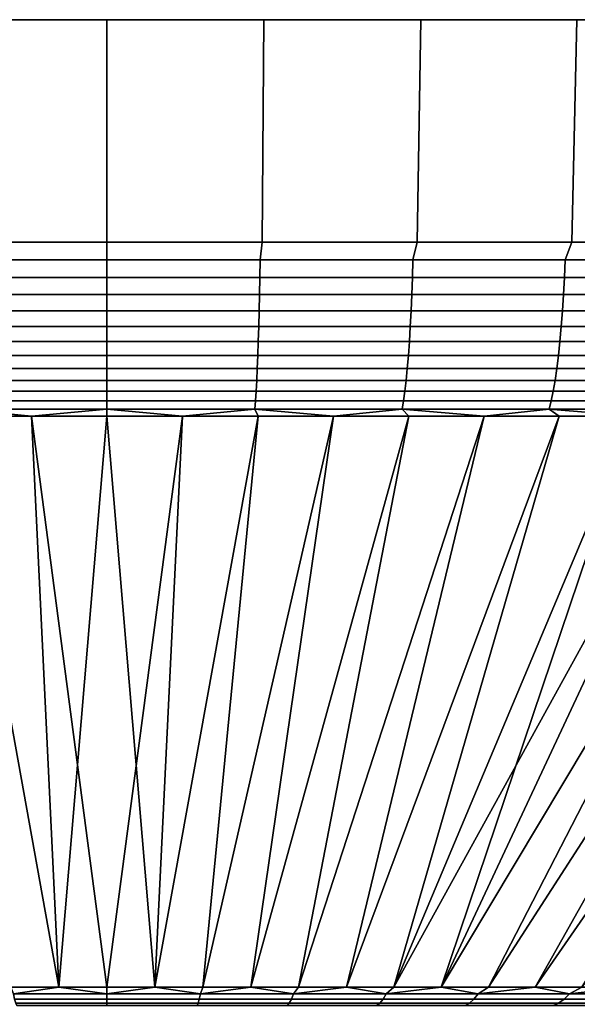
# Model space of a CAD drawing. Header units: metres. Extents: x -109 to 109, y -342 to 66.
# Tile 246 of 256: x 75.73 to 80.65, y 57.42 to 66.1. Entities that reach past the tile are written whole.
import ezdxf

# ---------------------------------------------------------------- set-up
doc = ezdxf.new("R2010")
doc.units = ezdxf.units.M
doc.layers.add('solid_K_24_62_16_000B91', color=7, linetype='CONTINUOUS')

msp = doc.modelspace()

# ---------------------------------------------------------------- linework, layer by layer
at = {"layer": 'solid_K_24_62_16_000B91'}
for points in [[(73.734184, 66.099998, -32.054691), (75.115829, 66.099998, 32.144005), (76.5, 66.099998, 32.173794), (75.115829, 66.099998, -32.144005)], [(75.130699, 64.137161, 31.798223), (76.5, 64.137161, 31.827694), (76.5, 66.099998, 32.173794), (75.115829, 66.099998, 32.144005)], [(77.884171, 66.099998, 32.144005), (76.5, 66.099998, -32.173794), (75.115829, 66.099998, -32.144005), (76.5, 66.099998, 32.173794)], [(76.5, 64.137161, -31.827694), (75.130699, 64.137161, -31.798223), (75.115829, 66.099998, -32.144005), (76.5, 66.099998, -32.173794)], [(76.5, 64.137161, 31.827694), (77.869301, 64.137161, 31.798223), (77.884171, 66.099998, 32.144005), (76.5, 66.099998, 32.173794)], [(79.265816, 66.099998, 32.054691), (77.884171, 66.099998, -32.144005), (76.5, 66.099998, -32.173794), (77.884171, 66.099998, 32.144005)], [(77.869301, 64.137161, -31.798223), (76.5, 64.137161, -31.827694), (76.5, 66.099998, -32.173794), (77.884171, 66.099998, -32.144005)], [(79.236069, 64.137161, -31.709871), (77.869301, 64.137161, -31.798223), (77.884171, 66.099998, -32.144005), (79.265816, 66.099998, -32.054691)], [(77.869301, 64.137161, 31.798223), (79.236061, 64.137161, 31.709873), (79.265816, 66.099998, 32.054691), (77.884171, 66.099998, 32.144005)], [(80.642342, 66.099998, 31.906019), (79.265816, 66.099998, -32.054691), (77.884171, 66.099998, -32.144005), (79.265816, 66.099998, 32.054691)], [(79.236061, 64.137161, 31.709873), (80.597763, 64.137161, 31.562801), (80.642342, 66.099998, 31.906019), (79.265816, 66.099998, 32.054691)], [(80.597763, 64.137161, -31.562801), (79.236069, 64.137161, -31.709871), (79.265816, 66.099998, -32.054691), (80.642342, 66.099998, -31.906019)], [(82.011131, 66.099998, 31.698273), (80.642342, 66.099998, -31.906019), (79.265816, 66.099998, -32.054691), (80.642342, 66.099998, 31.906019)], [(81.951866, 64.137161, -31.357283), (80.597763, 64.137161, -31.562801), (80.642342, 66.099998, -31.906019), (82.011131, 66.099998, -31.698273)], [(80.597763, 64.137161, 31.562801), (81.951866, 64.137161, 31.357283), (82.011131, 66.099998, 31.698273), (80.642342, 66.099998, 31.906019)], [(83.369774, 66.099998, 31.43182), (82.011131, 66.099998, -31.698273), (80.642342, 66.099998, -31.906019), (82.011131, 66.099998, 31.698273)], [(76.5, 63.979797, -31.79336), (75.150635, 63.98151, -31.76516), (75.130699, 64.137161, -31.798223), (76.5, 64.137161, -31.827694)], [(75.150635, 63.98151, 31.76516), (76.5, 63.98151, 31.793806), (76.5, 64.137161, 31.827694), (75.130699, 64.137161, 31.798223)], [(77.849365, 63.98151, -31.76516), (76.5, 63.979797, -31.79336), (76.5, 64.137161, -31.827694), (77.869301, 64.137161, -31.798223)], [(76.5, 63.98151, 31.793806), (77.849365, 63.98151, 31.76516), (77.869301, 64.137161, 31.798223), (76.5, 64.137161, 31.827694)], [(77.849365, 63.98151, -31.76516), (77.869301, 64.137161, -31.798223), (79.236069, 64.137161, -31.709871), (79.196304, 63.98151, -31.67927)], [(77.849365, 63.98151, 31.76516), (79.196304, 63.98151, 31.67927), (79.236061, 64.137161, 31.709873), (77.869301, 64.137161, 31.798223)], [(79.196304, 63.98151, -31.67927), (79.236069, 64.137161, -31.709871), (80.597763, 64.137161, -31.562801), (80.538383, 63.98151, -31.536291)], [(79.196304, 63.98151, 31.67927), (80.538383, 63.98151, 31.536291), (80.597763, 64.137161, 31.562801), (79.236061, 64.137161, 31.709873)], [(80.538383, 63.98151, -31.536291), (80.597763, 64.137161, -31.562801), (81.951866, 64.137161, -31.357283), (81.873177, 63.98151, -31.336481)], [(80.538383, 63.98151, 31.536291), (81.873177, 63.98151, 31.336481), (81.951866, 64.137161, 31.357283), (80.597763, 64.137161, 31.562801)], [(75.150635, 63.98151, -31.76516), (76.5, 63.979797, -31.79336), (76.5, 63.825706, -31.746477), (75.152618, 63.827229, -31.718401)], [(76.5, 63.98151, 31.793806), (75.150635, 63.98151, 31.76516), (75.152618, 63.827229, 31.718401), (76.5, 63.827229, 31.747007)], [(77.847382, 63.827229, -31.718401), (76.5, 63.825706, -31.746477), (76.5, 63.979797, -31.79336), (77.849365, 63.98151, -31.76516)], [(77.849365, 63.98151, 31.76516), (76.5, 63.98151, 31.793806), (76.5, 63.827229, 31.747007), (77.847382, 63.827229, 31.718401)], [(79.196304, 63.98151, 31.67927), (77.849365, 63.98151, 31.76516), (77.847382, 63.827229, 31.718401), (79.192337, 63.827229, 31.632637)], [(77.849365, 63.98151, -31.76516), (79.196304, 63.98151, -31.67927), (79.192337, 63.827229, -31.632637), (77.847382, 63.827229, -31.718401)], [(80.538383, 63.98151, 31.536291), (79.196304, 63.98151, 31.67927), (79.192337, 63.827229, 31.632637), (80.532433, 63.827229, 31.48987)], [(79.196304, 63.98151, -31.67927), (80.538383, 63.98151, -31.536291), (80.532433, 63.827229, -31.48987), (79.192337, 63.827229, -31.632637)], [(81.873177, 63.98151, 31.336481), (80.538383, 63.98151, 31.536291), (80.532433, 63.827229, 31.48987), (81.865273, 63.827229, 31.290356)], [(80.538383, 63.98151, -31.536291), (81.873177, 63.98151, -31.336481), (81.865273, 63.827229, -31.290356), (80.532433, 63.827229, -31.48987)], [(75.152618, 63.827229, -31.718401), (76.5, 63.825706, -31.746477), (76.5, 63.677216, -31.687931), (75.155128, 63.677216, -31.65938)], [(76.5, 63.827229, 31.747007), (75.152618, 63.827229, 31.718401), (75.155128, 63.677216, 31.65938), (76.5, 63.677216, 31.687931)], [(77.844872, 63.677216, -31.65938), (76.5, 63.677216, -31.687931), (76.5, 63.825706, -31.746477), (77.847382, 63.827229, -31.718401)], [(77.847382, 63.827229, 31.718401), (76.5, 63.827229, 31.747007), (76.5, 63.677216, 31.687931), (77.844872, 63.677216, 31.65938)], [(79.192337, 63.827229, 31.632637), (77.847382, 63.827229, 31.718401), (77.844872, 63.677216, 31.65938), (79.187325, 63.677216, 31.573776)], [(77.847382, 63.827229, -31.718401), (79.192337, 63.827229, -31.632637), (79.187325, 63.677216, -31.573776), (77.844872, 63.677216, -31.65938)], [(80.532433, 63.827229, 31.48987), (79.192337, 63.827229, 31.632637), (79.187325, 63.677216, 31.573776), (80.524933, 63.677216, 31.431273)], [(79.192337, 63.827229, -31.632637), (80.532433, 63.827229, -31.48987), (80.524933, 63.677216, -31.431273), (79.187325, 63.677216, -31.573776)], [(81.865273, 63.827229, 31.290356), (80.532433, 63.827229, 31.48987), (80.524933, 63.677216, 31.431273), (81.855286, 63.677216, 31.23213)], [(80.532433, 63.827229, -31.48987), (81.865273, 63.827229, -31.290356), (81.855286, 63.677216, -31.23213), (80.524933, 63.677216, -31.431273)], [(75.155128, 63.677216, -31.65938), (76.5, 63.677216, -31.687931), (76.5, 63.532452, -31.616966), (75.158134, 63.532452, -31.588478)], [(76.5, 63.677216, 31.687931), (75.155128, 63.677216, 31.65938), (75.158134, 63.532452, 31.588478), (76.5, 63.532452, 31.616966)], [(77.841866, 63.532452, -31.588478), (76.5, 63.532452, -31.616966), (76.5, 63.677216, -31.687931), (77.844872, 63.677216, -31.65938)], [(77.844872, 63.677216, 31.65938), (76.5, 63.677216, 31.687931), (76.5, 63.532452, 31.616966), (77.841866, 63.532452, 31.588478)], [(79.187325, 63.677216, 31.573776), (77.844872, 63.677216, 31.65938), (77.841866, 63.532452, 31.588478), (79.181305, 63.532452, 31.503065)], [(77.844872, 63.677216, -31.65938), (79.187325, 63.677216, -31.573776), (79.181305, 63.532452, -31.503065), (77.841866, 63.532452, -31.588478)], [(80.524933, 63.677216, 31.431273), (79.187325, 63.677216, 31.573776), (79.181305, 63.532452, 31.503065), (80.515915, 63.532452, 31.360882)], [(79.187325, 63.677216, -31.573776), (80.524933, 63.677216, -31.431273), (80.515915, 63.532452, -31.360882), (79.181305, 63.532452, -31.503065)], [(81.855286, 63.677216, 31.23213), (80.524933, 63.677216, 31.431273), (80.515915, 63.532452, 31.360882), (81.843292, 63.532452, 31.162184)], [(80.524933, 63.677216, -31.431273), (81.855286, 63.677216, -31.23213), (81.843292, 63.532452, -31.162184), (80.515915, 63.532452, -31.360882)], [(75.158134, 63.532452, -31.588478), (76.5, 63.532452, -31.616966), (76.5, 63.393871, -31.534571), (75.161636, 63.393871, -31.506157)], [(76.5, 63.532452, 31.616966), (75.158134, 63.532452, 31.588478), (75.161636, 63.393871, 31.506157), (76.5, 63.393871, 31.534571)], [(77.838364, 63.393871, -31.506157), (76.5, 63.393871, -31.534571), (76.5, 63.532452, -31.616966), (77.841866, 63.532452, -31.588478)], [(77.841866, 63.532452, 31.588478), (76.5, 63.532452, 31.616966), (76.5, 63.393871, 31.534571), (77.838364, 63.393871, 31.506157)], [(79.181305, 63.532452, 31.503065), (77.841866, 63.532452, 31.588478), (77.838364, 63.393871, 31.506157), (79.174316, 63.393871, 31.420967)], [(77.841866, 63.532452, -31.588478), (79.181305, 63.532452, -31.503065), (79.174316, 63.393871, -31.420967), (77.838364, 63.393871, -31.506157)], [(80.515915, 63.532452, 31.360882), (79.181305, 63.532452, 31.503065), (79.174316, 63.393871, 31.420967), (80.505455, 63.393871, 31.279154)], [(79.181305, 63.532452, -31.503065), (80.515915, 63.532452, -31.360882), (80.505455, 63.393871, -31.279154), (79.174316, 63.393871, -31.420967)], [(81.843292, 63.532452, 31.162184), (80.515915, 63.532452, 31.360882), (80.505455, 63.393871, 31.279154), (81.829369, 63.393871, 31.080975)], [(80.515915, 63.532452, -31.360882), (81.843292, 63.532452, -31.162184), (81.829369, 63.393871, -31.080975), (80.505455, 63.393871, -31.279154)], [(75.161636, 63.393871, -31.506157), (76.5, 63.393871, -31.534571), (76.5, 63.262379, -31.44128), (75.165596, 63.262379, -31.412951)], [(76.5, 63.393871, 31.534571), (75.161636, 63.393871, 31.506157), (75.165596, 63.262379, 31.412951), (76.5, 63.262379, 31.44128)], [(77.834404, 63.262379, -31.412951), (76.5, 63.262379, -31.44128), (76.5, 63.393871, -31.534571), (77.838364, 63.393871, -31.506157)], [(77.838364, 63.393871, 31.506157), (76.5, 63.393871, 31.534571), (76.5, 63.262379, 31.44128), (77.834404, 63.262379, 31.412951)], [(79.174316, 63.393871, 31.420967), (77.838364, 63.393871, 31.506157), (77.834404, 63.262379, 31.412951), (79.166405, 63.262379, 31.328012)], [(77.838364, 63.393871, -31.506157), (79.174316, 63.393871, -31.420967), (79.166405, 63.262379, -31.328012), (77.834404, 63.262379, -31.412951)], [(80.505455, 63.393871, 31.279154), (79.174316, 63.393871, 31.420967), (79.166405, 63.262379, 31.328012), (80.493607, 63.262379, 31.186619)], [(79.174316, 63.393871, -31.420967), (80.505455, 63.393871, -31.279154), (80.493607, 63.262379, -31.186619), (79.166405, 63.262379, -31.328012)], [(81.829369, 63.393871, 31.080975), (80.505455, 63.393871, 31.279154), (80.493607, 63.262379, 31.186619), (81.813599, 63.262379, 30.989025)], [(80.505455, 63.393871, -31.279154), (81.829369, 63.393871, -31.080975), (81.813599, 63.262379, -30.989025), (80.493607, 63.262379, -31.186619)], [(75.165596, 63.262379, -31.412951), (76.5, 63.262379, -31.44128), (76.5, 63.138828, -31.337702), (75.169991, 63.138828, -31.309465)], [(76.5, 63.262379, 31.44128), (75.165596, 63.262379, 31.412951), (75.169991, 63.138828, 31.309465), (76.5, 63.138828, 31.337702)], [(77.830009, 63.138828, -31.309465), (76.5, 63.138828, -31.337702), (76.5, 63.262379, -31.44128), (77.834404, 63.262379, -31.412951)], [(77.834404, 63.262379, 31.412951), (76.5, 63.262379, 31.44128), (76.5, 63.138828, 31.337702), (77.830009, 63.138828, 31.309465)], [(79.166405, 63.262379, 31.328012), (77.834404, 63.262379, 31.412951), (77.830009, 63.138828, 31.309465), (79.157623, 63.138828, 31.224806)], [(77.834404, 63.262379, -31.412951), (79.166405, 63.262379, -31.328012), (79.157623, 63.138828, -31.224806), (77.830009, 63.138828, -31.309465)], [(80.493607, 63.262379, 31.186619), (79.166405, 63.262379, 31.328012), (79.157623, 63.138828, 31.224806), (80.480446, 63.138828, 31.083879)], [(79.166405, 63.262379, -31.328012), (80.493607, 63.262379, -31.186619), (80.480446, 63.138828, -31.083879), (79.157623, 63.138828, -31.224806)], [(81.813599, 63.262379, 30.989025), (80.493607, 63.262379, 31.186619), (80.480446, 63.138828, 31.083879), (81.796097, 63.138828, 30.886936)], [(80.493607, 63.262379, -31.186619), (81.813599, 63.262379, -30.989025), (81.796097, 63.138828, -30.886936), (80.480446, 63.138828, -31.083879)], [(75.169991, 63.138828, -31.309465), (76.5, 63.138828, -31.337702), (76.5, 63.024021, -31.224508), (75.174797, 63.024021, -31.196373)], [(76.5, 63.138828, 31.337702), (75.169991, 63.138828, 31.309465), (75.174797, 63.024021, 31.196373), (76.5, 63.024021, 31.224508)], [(77.825203, 63.024021, -31.196373), (76.5, 63.024021, -31.224508), (76.5, 63.138828, -31.337702), (77.830009, 63.138828, -31.309465)], [(77.830009, 63.138828, 31.309465), (76.5, 63.138828, 31.337702), (76.5, 63.024021, 31.224508), (77.825203, 63.024021, 31.196373)], [(79.157623, 63.138828, 31.224806), (77.830009, 63.138828, 31.309465), (77.825203, 63.024021, 31.196373), (79.148026, 63.024021, 31.11202)], [(77.830009, 63.138828, -31.309465), (79.157623, 63.138828, -31.224806), (79.148026, 63.024021, -31.11202), (77.825203, 63.024021, -31.196373)], [(80.480446, 63.138828, 31.083879), (79.157623, 63.138828, 31.224806), (79.148026, 63.024021, 31.11202), (80.466072, 63.024021, 30.971603)], [(79.157623, 63.138828, -31.224806), (80.480446, 63.138828, -31.083879), (80.466072, 63.024021, -30.971603), (79.148026, 63.024021, -31.11202)], [(81.796097, 63.138828, 30.886936), (80.480446, 63.138828, 31.083879), (80.466072, 63.024021, 30.971603), (81.77697, 63.024021, 30.775372)], [(80.480446, 63.138828, -31.083879), (81.796097, 63.138828, -30.886936), (81.77697, 63.024021, -30.775372), (80.466072, 63.024021, -30.971603)], [(75.174797, 63.024021, -31.196373), (76.5, 63.024021, -31.224508), (76.5, 62.918705, -31.102434), (75.179977, 62.918705, -31.074409)], [(76.5, 63.024021, 31.224508), (75.174797, 63.024021, 31.196373), (75.179977, 62.918705, 31.074409), (76.5, 62.918705, 31.102434)], [(77.820023, 62.918705, -31.074409), (76.5, 62.918705, -31.102434), (76.5, 63.024021, -31.224508), (77.825203, 63.024021, -31.196373)], [(77.825203, 63.024021, 31.196373), (76.5, 63.024021, 31.224508), (76.5, 62.918705, 31.102434), (77.820023, 62.918705, 31.074409)], [(79.148026, 63.024021, 31.11202), (77.825203, 63.024021, 31.196373), (77.820023, 62.918705, 31.074409), (79.137672, 62.918705, 30.990387)], [(77.825203, 63.024021, -31.196373), (79.148026, 63.024021, -31.11202), (79.137672, 62.918705, -30.990387), (77.820023, 62.918705, -31.074409)], [(80.466072, 63.024021, 30.971603), (79.148026, 63.024021, 31.11202), (79.137672, 62.918705, 30.990387), (80.450562, 62.918705, 30.850517)], [(79.148026, 63.024021, -31.11202), (80.466072, 63.024021, -30.971603), (80.450562, 62.918705, -30.850517), (79.137672, 62.918705, -30.990387)], [(81.77697, 63.024021, 30.775372), (80.466072, 63.024021, 30.971603), (80.450562, 62.918705, 30.850517), (81.75634, 62.918705, 30.655054)], [(80.466072, 63.024021, -30.971603), (81.77697, 63.024021, -30.775372), (81.75634, 62.918705, -30.655054), (80.450562, 62.918705, -30.850517)], [(75.179977, 62.918705, -31.074409), (76.5, 62.918705, -31.102434), (76.5, 62.823563, -30.972275), (75.185501, 62.823563, -30.944368)], [(76.5, 62.918705, 31.102434), (75.179977, 62.918705, 31.074409), (75.185501, 62.823563, 30.944368), (76.5, 62.823563, 30.972275)], [(77.814499, 62.823563, -30.944368), (76.5, 62.823563, -30.972275), (76.5, 62.918705, -31.102434), (77.820023, 62.918705, -31.074409)], [(77.820023, 62.918705, 31.074409), (76.5, 62.918705, 31.102434), (76.5, 62.823563, 30.972275), (77.814499, 62.823563, 30.944368)], [(79.137672, 62.918705, 30.990387), (77.820023, 62.918705, 31.074409), (77.814499, 62.823563, 30.944368), (79.126633, 62.823563, 30.860697)], [(77.820023, 62.918705, -31.074409), (79.137672, 62.918705, -30.990387), (79.126633, 62.823563, -30.860697), (77.814499, 62.823563, -30.944368)], [(80.450562, 62.918705, 30.850517), (79.137672, 62.918705, 30.990387), (79.126633, 62.823563, 30.860697), (80.434029, 62.823563, 30.721413)], [(79.137672, 62.918705, -30.990387), (80.450562, 62.918705, -30.850517), (80.434029, 62.823563, -30.721413), (79.126633, 62.823563, -30.860697)], [(81.75634, 62.918705, 30.655054), (80.450562, 62.918705, 30.850517), (80.434029, 62.823563, 30.721413), (81.734337, 62.823563, 30.526768)], [(80.450562, 62.918705, -30.850517), (81.75634, 62.918705, -30.655054), (81.734337, 62.823563, -30.526768), (80.434029, 62.823563, -30.721413)], [(75.185501, 62.823563, -30.944368), (76.5, 62.823563, -30.972275), (76.5, 62.739212, -30.834875), (75.19133, 62.739212, -30.807091)], [(76.5, 62.823563, 30.972275), (75.185501, 62.823563, 30.944368), (75.19133, 62.739212, 30.807091), (76.5, 62.739212, 30.834875)], [(77.80867, 62.739212, -30.807091), (76.5, 62.739212, -30.834875), (76.5, 62.823563, -30.972275), (77.814499, 62.823563, -30.944368)], [(77.814499, 62.823563, 30.944368), (76.5, 62.823563, 30.972275), (76.5, 62.739212, 30.834875), (77.80867, 62.739212, 30.807091)], [(79.126633, 62.823563, 30.860697), (77.814499, 62.823563, 30.944368), (77.80867, 62.739212, 30.807091), (79.114983, 62.739212, 30.723791)], [(77.814499, 62.823563, -30.944368), (79.126633, 62.823563, -30.860697), (79.114983, 62.739212, -30.723791), (77.80867, 62.739212, -30.807091)], [(80.434029, 62.823563, 30.721413), (79.126633, 62.823563, 30.860697), (79.114983, 62.739212, 30.723791), (80.41658, 62.739212, 30.585125)], [(79.126633, 62.823563, -30.860697), (80.434029, 62.823563, -30.721413), (80.41658, 62.739212, -30.585125), (79.114983, 62.739212, -30.723791)], [(81.734337, 62.823563, 30.526768), (80.434029, 62.823563, 30.721413), (80.41658, 62.739212, 30.585125), (81.711121, 62.739212, 30.391344)], [(80.434029, 62.823563, -30.721413), (81.734337, 62.823563, -30.526768), (81.711121, 62.739212, -30.391344), (80.41658, 62.739212, -30.585125)], [(75.19133, 62.739212, -30.807091), (76.5, 62.739212, -30.834875), (76.5, 62.666206, -30.691128), (75.197433, 62.666206, -30.663473)], [(76.5, 62.739212, 30.834875), (75.19133, 62.739212, 30.807091), (75.197433, 62.666206, 30.663473), (76.5, 62.666206, 30.691128)], [(77.802567, 62.666206, -30.663473), (76.5, 62.666206, -30.691128), (76.5, 62.739212, -30.834875), (77.80867, 62.739212, -30.807091)], [(77.80867, 62.739212, 30.807091), (76.5, 62.739212, 30.834875), (76.5, 62.666206, 30.691128), (77.802567, 62.666206, 30.663473)], [(79.114983, 62.739212, 30.723791), (77.80867, 62.739212, 30.807091), (77.802567, 62.666206, 30.663473), (79.102791, 62.666206, 30.580563)], [(77.80867, 62.739212, -30.807091), (79.114983, 62.739212, -30.723791), (79.102791, 62.666206, -30.580563), (77.802567, 62.666206, -30.663473)], [(80.41658, 62.739212, 30.585125), (79.114983, 62.739212, 30.723791), (79.102791, 62.666206, 30.580563), (80.398323, 62.666206, 30.442543)], [(79.114983, 62.739212, -30.723791), (80.41658, 62.739212, -30.585125), (80.398323, 62.666206, -30.442543), (79.102791, 62.666206, -30.580563)], [(81.711121, 62.739212, 30.391344), (80.41658, 62.739212, 30.585125), (80.398323, 62.666206, 30.442543), (81.686829, 62.666206, 30.249664)], [(80.41658, 62.739212, -30.585125), (81.711121, 62.739212, -30.391344), (81.686829, 62.666206, -30.249664), (80.398323, 62.666206, -30.442543)], [(74.502518, 62.605068, 30.47673), (75.653877, 57.568859, 16.683807), (76.07679, 57.568859, 16.699886), (75.167824, 62.605068, 30.51305)], [(75.197433, 62.666206, -30.663473), (75.833748, 62.605068, -30.534851), (75.167809, 62.605068, -30.51305)], [(75.833748, 62.605068, -30.534851), (76.076782, 57.568859, -16.699886), (75.65387, 57.568859, -16.683807), (75.167809, 62.605068, -30.51305)], [(75.197433, 62.666206, 30.663473), (75.167824, 62.605068, 30.51305), (75.833755, 62.605068, 30.534851)], [(75.167824, 62.605068, 30.51305), (76.07679, 57.568859, 16.699886), (76.5, 57.568859, 16.705248), (75.833755, 62.605068, 30.534851)], [(76.5, 62.666206, 30.691128), (75.197433, 62.666206, 30.663473), (75.833755, 62.605068, 30.534851), (76.5, 62.605068, 30.542118)], [(75.197433, 62.666206, -30.663473), (76.5, 62.666206, -30.691128), (75.833748, 62.605068, -30.534851)], [(76.5, 62.666206, -30.691128), (76.5, 62.605068, -30.542118), (75.833748, 62.605068, -30.534851)], [(75.833748, 62.605068, -30.534851), (76.5, 62.605068, -30.542118), (76.076782, 57.568859, -16.699886)], [(75.833755, 62.605068, 30.534851), (76.5, 57.568859, 16.705248), (76.923218, 57.568859, 16.699886), (76.5, 62.605068, 30.542118)], [(76.076782, 57.568859, -16.699886), (76.5, 62.605068, -30.542118), (77.166245, 62.605068, -30.534851), (76.5, 57.568859, -16.705248)], [(76.5, 62.666206, 30.691128), (76.5, 62.605068, 30.542118), (77.166252, 62.605068, 30.534851)], [(77.802567, 62.666206, 30.663473), (76.5, 62.666206, 30.691128), (77.166252, 62.605068, 30.534851)], [(76.5, 62.666206, -30.691128), (77.802567, 62.666206, -30.663473), (77.166245, 62.605068, -30.534851), (76.5, 62.605068, -30.542118)], [(77.832176, 62.605068, -30.51305), (76.92321, 57.568859, -16.699886), (76.5, 57.568859, -16.705248), (77.166245, 62.605068, -30.534851)], [(77.166252, 62.605068, 30.534851), (76.5, 62.605068, 30.542118), (76.923218, 57.568859, 16.699886)], [(78.497482, 62.605068, -30.47673), (77.346123, 57.568859, -16.683807), (76.92321, 57.568859, -16.699886), (77.832176, 62.605068, -30.51305)], [(77.166252, 62.605068, 30.534851), (76.923218, 57.568859, 16.699886), (77.34613, 57.568859, 16.683807), (77.832191, 62.605068, 30.51305)], [(77.802567, 62.666206, -30.663473), (77.832176, 62.605068, -30.51305), (77.166245, 62.605068, -30.534851)], [(77.802567, 62.666206, 30.663473), (77.166252, 62.605068, 30.534851), (77.832191, 62.605068, 30.51305)], [(79.161835, 62.605068, -30.425903), (77.768463, 57.568859, -16.657021), (77.346123, 57.568859, -16.683807), (78.497482, 62.605068, -30.47673)], [(77.832191, 62.605068, 30.51305), (77.34613, 57.568859, 16.683807), (77.768478, 57.568859, 16.657019), (78.497498, 62.605068, 30.476728)], [(79.824936, 62.605068, -30.360596), (78.18998, 57.568859, -16.619545), (77.768463, 57.568859, -16.657021), (79.161835, 62.605068, -30.425903)], [(78.497498, 62.605068, 30.476728), (77.768478, 57.568859, 16.657019), (78.189995, 57.568859, 16.619545), (79.161858, 62.605068, 30.425901)], [(77.802567, 62.666206, 30.663473), (77.832191, 62.605068, 30.51305), (78.497498, 62.605068, 30.476728)], [(79.102791, 62.666206, 30.580563), (77.802567, 62.666206, 30.663473), (78.497498, 62.605068, 30.476728)], [(77.802567, 62.666206, -30.663473), (79.102791, 62.666206, -30.580563), (78.497482, 62.605068, -30.47673), (77.832176, 62.605068, -30.51305)], [(80.48645, 62.605068, -30.280838), (78.610405, 57.568859, -16.571407), (78.18998, 57.568859, -16.619545), (79.824936, 62.605068, -30.360596)], [(79.161858, 62.605068, 30.425901), (78.189995, 57.568859, 16.619545), (78.61042, 57.568859, 16.571405), (79.824959, 62.605068, 30.360594)], [(79.102791, 62.666206, -30.580563), (79.161835, 62.605068, -30.425903), (78.497482, 62.605068, -30.47673)], [(79.102791, 62.666206, 30.580563), (78.497498, 62.605068, 30.476728), (79.161858, 62.605068, 30.425901)], [(81.146072, 62.605068, -30.186668), (79.029465, 57.568859, -16.512636), (78.610405, 57.568859, -16.571407), (80.48645, 62.605068, -30.280838)], [(79.824959, 62.605068, 30.360594), (78.61042, 57.568859, 16.571405), (79.02948, 57.568859, 16.512632), (80.486473, 62.605068, 30.280836)], [(82.458382, 62.605068, -29.955278), (79.446915, 57.568859, -16.443268), (79.029465, 57.568859, -16.512636), (81.80349, 62.605068, -30.078131)], [(81.146072, 62.605068, -30.186668), (81.80349, 62.605068, -30.078131), (79.029465, 57.568859, -16.512636)], [(80.486473, 62.605068, 30.280836), (79.02948, 57.568859, 16.512632), (79.44693, 57.568859, 16.443264), (81.146095, 62.605068, 30.186665)], [(79.102791, 62.666206, 30.580563), (79.161858, 62.605068, 30.425901), (79.824959, 62.605068, 30.360594)], [(80.398323, 62.666206, 30.442543), (79.102791, 62.666206, 30.580563), (79.824959, 62.605068, 30.360594)], [(79.102791, 62.666206, -30.580563), (80.398323, 62.666206, -30.442543), (79.824936, 62.605068, -30.360596), (79.161835, 62.605068, -30.425903)], [(83.110435, 62.605068, -29.818167), (79.862488, 57.568859, -16.363344), (79.446915, 57.568859, -16.443268), (82.458382, 62.605068, -29.955278)], [(81.803513, 62.605068, 30.078127), (79.44693, 57.568859, 16.443264), (79.862503, 57.568859, 16.36334), (82.458405, 62.605068, 29.955275)], [(81.803513, 62.605068, 30.078127), (81.146095, 62.605068, 30.186665), (79.44693, 57.568859, 16.443264)], [(80.398323, 62.666206, -30.442543), (80.48645, 62.605068, -30.280838), (79.824936, 62.605068, -30.360596)], [(80.398323, 62.666206, 30.442543), (79.824959, 62.605068, 30.360594), (80.486473, 62.605068, 30.280836)], [(83.759346, 62.605068, -29.666864), (80.275917, 57.568859, -16.272917), (79.862488, 57.568859, -16.363344), (83.110435, 62.605068, -29.818167)], [(82.458405, 62.605068, 29.955275), (79.862503, 57.568859, 16.36334), (80.275932, 57.568859, 16.272913), (83.110458, 62.605068, 29.818163)], [(84.404808, 62.605068, -29.50144), (80.686951, 57.568859, -16.172037), (80.275917, 57.568859, -16.272917), (83.759346, 62.605068, -29.666864)], [(83.110458, 62.605068, 29.818163), (80.275932, 57.568859, 16.272913), (80.686966, 57.568859, 16.172033), (83.759369, 62.605068, 29.666859)], [(80.398323, 62.666206, 30.442543), (80.486473, 62.605068, 30.280836), (81.146095, 62.605068, 30.186665)], [(81.686829, 62.666206, 30.249664), (80.398323, 62.666206, 30.442543), (81.146095, 62.605068, 30.186665)], [(80.398323, 62.666206, -30.442543), (81.686829, 62.666206, -30.249664), (81.146072, 62.605068, -30.186668), (80.48645, 62.605068, -30.280838)], [(75.676552, 57.508629, -16.499405), (75.65387, 57.568859, -16.683807), (76.076782, 57.568859, -16.699886)], [(75.676552, 57.508629, 16.499405), (76.07679, 57.568859, 16.699886), (75.653877, 57.568859, 16.683807)], [(76.5, 57.508629, -16.519941), (75.676552, 57.508629, -16.499405), (76.076782, 57.568859, -16.699886), (76.5, 57.568859, -16.705248)], [(76.5, 57.508629, 16.519941), (76.07679, 57.568859, 16.699886), (75.676552, 57.508629, 16.499405)], [(76.5, 57.508629, 16.519941), (76.5, 57.568859, 16.705248), (76.07679, 57.568859, 16.699886)], [(76.5, 57.508629, -16.519941), (76.5, 57.568859, -16.705248), (76.92321, 57.568859, -16.699886)], [(77.323448, 57.508629, -16.499405), (76.5, 57.508629, -16.519941), (76.92321, 57.568859, -16.699886)], [(76.5, 57.508629, 16.519941), (77.323448, 57.508629, 16.499405), (76.923218, 57.568859, 16.699886), (76.5, 57.568859, 16.705248)], [(77.323448, 57.508629, -16.499405), (76.92321, 57.568859, -16.699886), (77.346123, 57.568859, -16.683807)], [(77.323448, 57.508629, 16.499405), (77.34613, 57.568859, 16.683807), (76.923218, 57.568859, 16.699886)], [(77.323448, 57.508629, -16.499405), (77.346123, 57.568859, -16.683807), (77.768463, 57.568859, -16.657021)], [(77.323448, 57.508629, -16.499405), (77.768463, 57.568859, -16.657021), (78.144852, 57.508629, -16.437849)], [(77.323448, 57.508629, 16.499405), (78.144852, 57.508629, 16.437849), (77.768478, 57.568859, 16.657019), (77.34613, 57.568859, 16.683807)], [(78.144852, 57.508629, -16.437849), (77.768463, 57.568859, -16.657021), (78.18998, 57.568859, -16.619545)], [(78.144852, 57.508629, 16.437849), (78.189995, 57.568859, 16.619545), (77.768478, 57.568859, 16.657019)], [(78.144852, 57.508629, -16.437849), (78.18998, 57.568859, -16.619545), (78.610405, 57.568859, -16.571407)], [(78.144852, 57.508629, -16.437849), (78.610405, 57.568859, -16.571407), (78.962166, 57.508629, -16.335426)], [(78.144852, 57.508629, 16.437849), (78.962166, 57.508629, 16.335426), (78.61042, 57.568859, 16.571405), (78.189995, 57.568859, 16.619545)], [(78.962166, 57.508629, -16.335426), (78.610405, 57.568859, -16.571407), (79.029465, 57.568859, -16.512636)], [(78.962166, 57.508629, 16.335426), (79.02948, 57.568859, 16.512632), (78.61042, 57.568859, 16.571405)], [(78.962166, 57.508629, -16.335426), (79.029465, 57.568859, -16.512636), (79.446915, 57.568859, -16.443268)], [(78.962166, 57.508629, -16.335426), (79.446915, 57.568859, -16.443268), (79.773361, 57.508629, -16.19239)], [(78.962166, 57.508629, 16.335426), (79.773361, 57.508629, 16.19239), (79.44693, 57.568859, 16.443264), (79.02948, 57.568859, 16.512632)], [(79.773361, 57.508629, -16.19239), (79.446915, 57.568859, -16.443268), (79.862488, 57.568859, -16.363344)], [(79.773361, 57.508629, 16.19239), (79.862503, 57.568859, 16.36334), (79.44693, 57.568859, 16.443264)], [(79.773361, 57.508629, -16.19239), (79.862488, 57.568859, -16.363344), (80.275917, 57.568859, -16.272917)], [(79.773361, 57.508629, -16.19239), (80.275917, 57.568859, -16.272917), (80.576416, 57.508629, -16.0091)], [(79.773361, 57.508629, 16.19239), (80.576416, 57.508629, 16.0091), (80.275932, 57.568859, 16.272913), (79.862503, 57.568859, 16.36334)], [(80.576416, 57.508629, -16.0091), (80.275917, 57.568859, -16.272917), (80.686951, 57.568859, -16.172037)], [(80.576416, 57.508629, 16.0091), (80.686966, 57.568859, 16.172033), (80.275932, 57.568859, 16.272913)], [(80.576416, 57.508629, -16.0091), (80.686951, 57.568859, -16.172037), (81.095329, 57.568859, -16.060768)], [(80.576416, 57.508629, -16.0091), (81.095329, 57.568859, -16.060768), (81.369339, 57.508629, -15.786006)], [(80.576416, 57.508629, 16.0091), (81.369339, 57.508629, 15.786006), (81.095345, 57.568859, 16.060764), (80.686966, 57.568859, 16.172033)], [(75.676552, 57.508629, -16.499405), (76.5, 57.508629, -16.519941), (76.5, 57.461269, -16.330128), (75.686012, 57.461269, -16.309828)], [(76.5, 57.508629, 16.519941), (75.676552, 57.508629, 16.499405), (75.686012, 57.461269, 16.309828), (76.5, 57.461269, 16.330128)], [(77.313988, 57.461269, -16.309828), (76.5, 57.461269, -16.330128), (76.5, 57.508629, -16.519941), (77.323448, 57.508629, -16.499405)], [(77.323448, 57.508629, 16.499405), (76.5, 57.508629, 16.519941), (76.5, 57.461269, 16.330128), (77.313988, 57.461269, 16.309828)], [(78.144852, 57.508629, 16.437849), (77.323448, 57.508629, 16.499405), (77.313988, 57.461269, 16.309828), (78.125954, 57.461269, 16.24898)], [(77.323448, 57.508629, -16.499405), (78.144852, 57.508629, -16.437849), (78.125954, 57.461269, -16.24898), (77.313988, 57.461269, -16.309828)], [(78.962166, 57.508629, 16.335426), (78.144852, 57.508629, 16.437849), (78.125954, 57.461269, 16.24898), (78.933876, 57.461269, 16.147734)], [(78.144852, 57.508629, -16.437849), (78.962166, 57.508629, -16.335426), (78.933876, 57.461269, -16.147734), (78.125954, 57.461269, -16.24898)], [(79.773361, 57.508629, 16.19239), (78.962166, 57.508629, 16.335426), (78.933876, 57.461269, 16.147734), (79.735748, 57.461269, 16.006342)], [(78.962166, 57.508629, -16.335426), (79.773361, 57.508629, -16.19239), (79.735748, 57.461269, -16.006342), (78.933876, 57.461269, -16.147734)], [(80.576416, 57.508629, 16.0091), (79.773361, 57.508629, 16.19239), (79.735748, 57.461269, 16.006342), (80.529579, 57.461269, 15.825155)], [(79.773361, 57.508629, -16.19239), (80.576416, 57.508629, -16.0091), (80.529579, 57.461269, -15.825155), (79.735748, 57.461269, -16.006342)], [(81.369339, 57.508629, 15.786006), (80.576416, 57.508629, 16.0091), (80.529579, 57.461269, 15.825155), (81.313393, 57.461269, 15.604626)], [(80.576416, 57.508629, -16.0091), (81.369339, 57.508629, -15.786006), (81.313393, 57.461269, -15.604626), (80.529579, 57.461269, -15.825155)], [(75.686012, 57.461269, -16.309828), (76.5, 57.461269, -16.330128), (76.5, 57.427277, -16.13747), (75.69561, 57.427277, -16.117411)], [(76.5, 57.461269, 16.330128), (75.686012, 57.461269, 16.309828), (75.69561, 57.427277, 16.117411), (76.5, 57.427277, 16.13747)], [(75.69561, 57.427277, -16.117411), (76.5, 57.427277, -16.13747), (76.5, 57.406822, -15.94291), (75.705315, 57.406822, -15.923092)], [(76.5, 57.427277, 16.13747), (75.69561, 57.427277, 16.117411), (75.705315, 57.406822, 15.923092), (76.5, 57.406822, 15.94291)], [(77.30439, 57.427277, -16.117411), (76.5, 57.427277, -16.13747), (76.5, 57.461269, -16.330128), (77.313988, 57.461269, -16.309828)], [(77.313988, 57.461269, 16.309828), (76.5, 57.461269, 16.330128), (76.5, 57.427277, 16.13747), (77.30439, 57.427277, 16.117411)], [(77.294685, 57.406822, -15.923092), (76.5, 57.406822, -15.94291), (76.5, 57.427277, -16.13747), (77.30439, 57.427277, -16.117411)], [(77.30439, 57.427277, 16.117411), (76.5, 57.427277, 16.13747), (76.5, 57.406822, 15.94291), (77.294685, 57.406822, 15.923092)], [(78.106773, 57.427277, 16.05728), (77.30439, 57.427277, 16.117411), (77.294685, 57.406822, 15.923092), (78.087402, 57.406822, 15.863687)], [(77.30439, 57.427277, -16.117411), (78.106773, 57.427277, -16.05728), (78.087402, 57.406822, -15.863687), (77.294685, 57.406822, -15.923092)], [(78.125954, 57.461269, 16.24898), (77.313988, 57.461269, 16.309828), (77.30439, 57.427277, 16.117411), (78.106773, 57.427277, 16.05728)], [(77.313988, 57.461269, -16.309828), (78.125954, 57.461269, -16.24898), (78.106773, 57.427277, -16.05728), (77.30439, 57.427277, -16.117411)], [(78.905167, 57.427277, 15.957229), (78.106773, 57.427277, 16.05728), (78.087402, 57.406822, 15.863687), (78.876167, 57.406822, 15.764841)], [(78.106773, 57.427277, -16.05728), (78.905167, 57.427277, -15.957229), (78.876167, 57.406822, -15.764841), (78.087402, 57.406822, -15.863687)], [(78.933876, 57.461269, 16.147734), (78.125954, 57.461269, 16.24898), (78.106773, 57.427277, 16.05728), (78.905167, 57.427277, 15.957229)], [(78.125954, 57.461269, -16.24898), (78.933876, 57.461269, -16.147734), (78.905167, 57.427277, -15.957229), (78.106773, 57.427277, -16.05728)], [(79.697578, 57.427277, 15.817505), (78.905167, 57.427277, 15.957229), (78.876167, 57.406822, 15.764841), (79.659027, 57.406822, 15.626802)], [(78.905167, 57.427277, -15.957229), (79.697578, 57.427277, -15.817505), (79.659027, 57.406822, -15.626802), (78.876167, 57.406822, -15.764841)], [(79.735748, 57.461269, 16.006342), (78.933876, 57.461269, 16.147734), (78.905167, 57.427277, 15.957229), (79.697578, 57.427277, 15.817505)], [(78.933876, 57.461269, -16.147734), (79.735748, 57.461269, -16.006342), (79.697578, 57.427277, -15.817505), (78.905167, 57.427277, -15.957229)], [(80.48204, 57.427277, 15.638456), (79.697578, 57.427277, 15.817505), (79.659027, 57.406822, 15.626802), (80.434029, 57.406822, 15.449912)], [(79.697578, 57.427277, -15.817505), (80.48204, 57.427277, -15.638456), (80.434029, 57.406822, -15.449912), (79.659027, 57.406822, -15.626802)], [(80.529579, 57.461269, 15.825155), (79.735748, 57.461269, 16.006342), (79.697578, 57.427277, 15.817505), (80.48204, 57.427277, 15.638456)], [(79.735748, 57.461269, -16.006342), (80.529579, 57.461269, -15.825155), (80.48204, 57.427277, -15.638456), (79.697578, 57.427277, -15.817505)], [(81.256599, 57.427277, 15.420528), (80.48204, 57.427277, 15.638456), (80.434029, 57.406822, 15.449912), (81.199257, 57.406822, 15.234612)], [(80.48204, 57.427277, -15.638456), (81.256599, 57.427277, -15.420528), (81.199257, 57.406822, -15.234612), (80.434029, 57.406822, -15.449912)], [(81.313393, 57.461269, 15.604626), (80.529579, 57.461269, 15.825155), (80.48204, 57.427277, 15.638456), (81.256599, 57.427277, 15.420528)], [(80.529579, 57.461269, -15.825155), (81.313393, 57.461269, -15.604626), (81.256599, 57.427277, -15.420528), (80.48204, 57.427277, -15.638456)]]:
    msp.add_3dface(points, dxfattribs=at)

doc.saveas('drawing.dxf')
